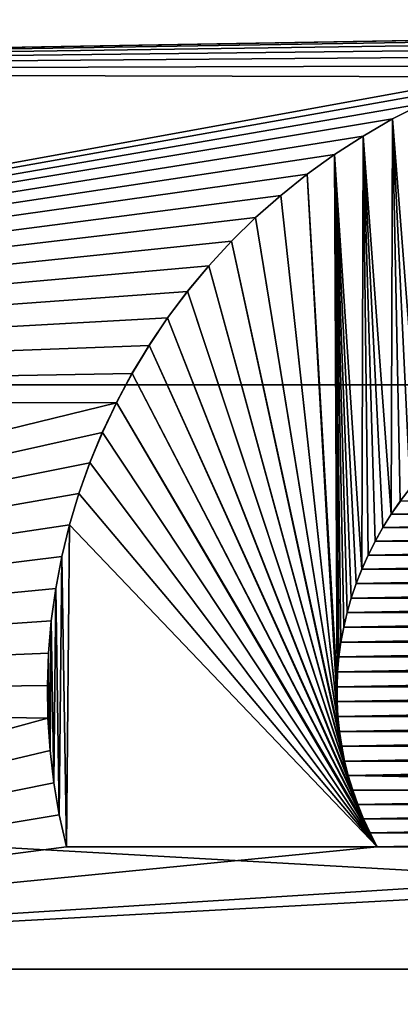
# Model space of a CAD drawing. Header units: metres. Extents: x -99 to 99, y -314 to 25.
# Tile 213 of 256: x 74.939 to 75.783, y -3.614 to -1.429. Entities that reach past the tile are written whole.
import ezdxf

# ---------------------------------------------------------------- set-up
doc = ezdxf.new("R2010")
doc.units = ezdxf.units.M
doc.layers.add('solid_K2442E1000C35', color=7, linetype='CONTINUOUS')

msp = doc.modelspace()

# ---------------------------------------------------------------- linework, layer by layer
at = {"layer": 'solid_K2442E1000C35'}
for points in [[(96.374207, -2.239605, -4), (56.625797, -2.239605, -4), (56.5, 0, -4)], [(96.5, 0, -4), (96.374207, -2.239605, -4), (56.5, 0, -4)], [(75, -0.942857, 109.249374), (71.561562, -0.782206, 109.249374), (71.744736, -1.545127, 109.249374)], [(76.499954, -1.463575, 109.249374), (75, -0.942857, 109.249374), (71.744736, -1.545127, 109.249374)], [(76.953415, -1.53174, 109.249374), (78, -1.659098, 109.249374), (75, -0.942857, 109.249374)], [(75, -0.942857, 109.29937), (75, -0.942857, 109.249374), (78, -1.659098, 109.249374)], [(76.879852, -1.51107, 109.249374), (76.953415, -1.53174, 109.249374), (75, -0.942857, 109.249374)], [(76.805138, -1.494041, 109.249374), (76.879852, -1.51107, 109.249374), (75, -0.942857, 109.249374)], [(76.72966, -1.480754, 109.249374), (76.805138, -1.494041, 109.249374), (75, -0.942857, 109.249374)], [(76.653374, -1.471218, 109.249374), (76.72966, -1.480754, 109.249374), (75, -0.942857, 109.249374)], [(76.576759, -1.46548, 109.249374), (76.653374, -1.471218, 109.249374), (75, -0.942857, 109.249374)], [(76.499954, -1.463575, 109.249374), (76.576759, -1.46548, 109.249374), (75, -0.942857, 109.249374)], [(78, -1.659098, 109.29937), (75, -0.942857, 109.29937), (78, -1.659098, 109.249374)], [(78, -0.954111, 109.29937), (75, -0.942857, 109.29937), (78, -1.659098, 109.29937)], [(76.423157, -1.465485, 109.249374), (76.499954, -1.463575, 109.249374), (71.744736, -1.545127, 109.249374)], [(76.346535, -1.471228, 109.249374), (76.423157, -1.465485, 109.249374), (71.744736, -1.545127, 109.249374)], [(76.270248, -1.480769, 109.249374), (76.346535, -1.471228, 109.249374), (71.744736, -1.545127, 109.249374)], [(76.194778, -1.494058, 109.249374), (76.270248, -1.480769, 109.249374), (71.744736, -1.545127, 109.249374)], [(76.120071, -1.511089, 109.249374), (76.194778, -1.494058, 109.249374), (71.744736, -1.545127, 109.249374)], [(76.046509, -1.531765, 109.249374), (76.120071, -1.511089, 109.249374), (71.744736, -1.545127, 109.249374)], [(75.974022, -1.5561, 109.249374), (76.046509, -1.531765, 109.249374), (71.744736, -1.545127, 109.249374)], [(75.974022, -1.5561, 109.249374), (71.744736, -1.545127, 109.249374), (72.044991, -2.269986, 109.249374)], [(75.903145, -1.583892, 109.249374), (75.974022, -1.5561, 109.249374), (72.044991, -2.269986, 109.249374)], [(75.833839, -1.615159, 109.249374), (75.903145, -1.583892, 109.249374), (72.044991, -2.269986, 109.249374)], [(75.766426, -1.649711, 109.249374), (75.833839, -1.615159, 109.249374), (72.044991, -2.269986, 109.249374)], [(75.766472, -1.649686, 109.29937), (75.833839, -1.615159, 109.249374), (75.766426, -1.649711, 109.249374)], [(75.766472, -1.649686, 109.29937), (75.833893, -1.615135, 109.29937), (75.833839, -1.615159, 109.249374)], [(75.828506, -2.441289, 109.29937), (75.833893, -1.615135, 109.29937), (75.766472, -1.649686, 109.29937)], [(75.700928, -1.687551, 109.249374), (75.766426, -1.649711, 109.249374), (72.044991, -2.269986, 109.249374)], [(75.700989, -1.687509, 109.29937), (75.766426, -1.649711, 109.249374), (75.700928, -1.687551, 109.249374)], [(75.700989, -1.687509, 109.29937), (75.766472, -1.649686, 109.29937), (75.766426, -1.649711, 109.249374)], [(75.763191, -2.526573, 109.29937), (75.766472, -1.649686, 109.29937), (75.700989, -1.687509, 109.29937)], [(75.783424, -2.497414, 109.29937), (75.766472, -1.649686, 109.29937), (75.763191, -2.526573, 109.29937)], [(75.805199, -2.468955, 109.29937), (75.766472, -1.649686, 109.29937), (75.783424, -2.497414, 109.29937)], [(75.828506, -2.441289, 109.29937), (75.766472, -1.649686, 109.29937), (75.805199, -2.468955, 109.29937)], [(75.637604, -1.728475, 109.249374), (75.700928, -1.687551, 109.249374), (72.044991, -2.269986, 109.249374)], [(75.637688, -1.728421, 109.29937), (75.700928, -1.687551, 109.249374), (75.637604, -1.728475, 109.249374)], [(75.637688, -1.728421, 109.29937), (75.700989, -1.687509, 109.29937), (75.700928, -1.687551, 109.249374)], [(75.697868, -2.648782, 109.29937), (75.700989, -1.687509, 109.29937), (75.637688, -1.728421, 109.29937)], [(75.711845, -2.617516, 109.29937), (75.700989, -1.687509, 109.29937), (75.697868, -2.648782, 109.29937)], [(75.727394, -2.586655, 109.29937), (75.700989, -1.687509, 109.29937), (75.711845, -2.617516, 109.29937)], [(75.744514, -2.556297, 109.29937), (75.700989, -1.687509, 109.29937), (75.727394, -2.586655, 109.29937)], [(75.763191, -2.526573, 109.29937), (75.700989, -1.687509, 109.29937), (75.744514, -2.556297, 109.29937)], [(75.576622, -1.772391, 109.249374), (75.637604, -1.728475, 109.249374), (72.044991, -2.269986, 109.249374)], [(75.576683, -1.772346, 109.29937), (75.637604, -1.728475, 109.249374), (75.576622, -1.772391, 109.249374)], [(75.576683, -1.772346, 109.29937), (75.637688, -1.728421, 109.29937), (75.637604, -1.728475, 109.249374)], [(75.642952, -2.909197, 109.29937), (75.637688, -1.728421, 109.29937), (75.576683, -1.772346, 109.29937)], [(75.644295, -2.876137, 109.29937), (75.637688, -1.728421, 109.29937), (75.642952, -2.909197, 109.29937)], [(75.647209, -2.843063, 109.29937), (75.637688, -1.728421, 109.29937), (75.644295, -2.876137, 109.29937)], [(75.651711, -2.810136, 109.29937), (75.637688, -1.728421, 109.29937), (75.647209, -2.843063, 109.29937)], [(75.657776, -2.7774, 109.29937), (75.637688, -1.728421, 109.29937), (75.651711, -2.810136, 109.29937)], [(75.665428, -2.744834, 109.29937), (75.637688, -1.728421, 109.29937), (75.657776, -2.7774, 109.29937)], [(75.67466, -2.712549, 109.29937), (75.637688, -1.728421, 109.29937), (75.665428, -2.744834, 109.29937)], [(75.685471, -2.680511, 109.29937), (75.637688, -1.728421, 109.29937), (75.67466, -2.712549, 109.29937)], [(75.697868, -2.648782, 109.29937), (75.637688, -1.728421, 109.29937), (75.685471, -2.680511, 109.29937)], [(75.518066, -1.819181, 109.249374), (75.576622, -1.772391, 109.249374), (72.044991, -2.269986, 109.249374)], [(75.518105, -1.819148, 109.29937), (75.576622, -1.772391, 109.249374), (75.518066, -1.819181, 109.249374)], [(75.518105, -1.819148, 109.29937), (75.576683, -1.772346, 109.29937), (75.576622, -1.772391, 109.249374)], [(75.645004, -2.975317, 109.29937), (75.576683, -1.772346, 109.29937), (75.518105, -1.819148, 109.29937)], [(75.643188, -2.942267, 109.29937), (75.576683, -1.772346, 109.29937), (75.645004, -2.975317, 109.29937)], [(75.642952, -2.909197, 109.29937), (75.576683, -1.772346, 109.29937), (75.643188, -2.942267, 109.29937)], [(75.462181, -1.868636, 109.249374), (75.518066, -1.819181, 109.249374), (72.044991, -2.269986, 109.249374)], [(75.462227, -1.868596, 109.29937), (75.518066, -1.819181, 109.249374), (75.462181, -1.868636, 109.249374)], [(75.462227, -1.868596, 109.29937), (75.518105, -1.819148, 109.29937), (75.518066, -1.819181, 109.249374)], [(75.648399, -3.008273, 109.29937), (75.518105, -1.819148, 109.29937), (75.462227, -1.868596, 109.29937)], [(75.645004, -2.975317, 109.29937), (75.518105, -1.819148, 109.29937), (75.648399, -3.008273, 109.29937)], [(75.408974, -1.920735, 109.249374), (75.462181, -1.868636, 109.249374), (72.044991, -2.269986, 109.249374)], [(75.409019, -1.920682, 109.29937), (75.462181, -1.868636, 109.249374), (75.408974, -1.920735, 109.249374)], [(75.409019, -1.920682, 109.29937), (75.462227, -1.868596, 109.29937), (75.462181, -1.868636, 109.249374)], [(75.653381, -3.041191, 109.29937), (75.462227, -1.868596, 109.29937), (75.409019, -1.920682, 109.29937)], [(75.648399, -3.008273, 109.29937), (75.462227, -1.868596, 109.29937), (75.653381, -3.041191, 109.29937)], [(75.358658, -1.975214, 109.249374), (75.408974, -1.920735, 109.249374), (72.044991, -2.269986, 109.249374)], [(75.358704, -1.975162, 109.29937), (75.408974, -1.920735, 109.249374), (75.358658, -1.975214, 109.249374)], [(75.358704, -1.975162, 109.29937), (75.409019, -1.920682, 109.29937), (75.408974, -1.920735, 109.249374)], [(75.659935, -3.07394, 109.29937), (75.409019, -1.920682, 109.29937), (75.358704, -1.975162, 109.29937)], [(75.653381, -3.041191, 109.29937), (75.409019, -1.920682, 109.29937), (75.659935, -3.07394, 109.29937)], [(75.311218, -2.032092, 109.249374), (75.358658, -1.975214, 109.249374), (72.044991, -2.269986, 109.249374)], [(75.311256, -2.032051, 109.29937), (75.358658, -1.975214, 109.249374), (75.311218, -2.032092, 109.249374)], [(75.311256, -2.032051, 109.29937), (75.358704, -1.975162, 109.29937), (75.358658, -1.975214, 109.249374)], [(75.66806, -3.106403, 109.29937), (75.358704, -1.975162, 109.29937), (75.311256, -2.032051, 109.29937)], [(75.659935, -3.07394, 109.29937), (75.358704, -1.975162, 109.29937), (75.66806, -3.106403, 109.29937)], [(75.266937, -2.090971, 109.249374), (75.311218, -2.032092, 109.249374), (72.044991, -2.269986, 109.249374)], [(75.266968, -2.090934, 109.29937), (75.311218, -2.032092, 109.249374), (75.266937, -2.090971, 109.249374)], [(75.266968, -2.090934, 109.29937), (75.311256, -2.032051, 109.29937), (75.311218, -2.032092, 109.249374)], [(75.677765, -3.138639, 109.29937), (75.311256, -2.032051, 109.29937), (75.266968, -2.090934, 109.29937)], [(75.66806, -3.106403, 109.29937), (75.311256, -2.032051, 109.29937), (75.677765, -3.138639, 109.29937)], [(75.225784, -2.151888, 109.249374), (75.266937, -2.090971, 109.249374), (72.044991, -2.269986, 109.249374)], [(75.225815, -2.151846, 109.29937), (75.266937, -2.090971, 109.249374), (75.225784, -2.151888, 109.249374)], [(75.225815, -2.151846, 109.29937), (75.266968, -2.090934, 109.29937), (75.266937, -2.090971, 109.249374)], [(75.689049, -3.170548, 109.29937), (75.266968, -2.090934, 109.29937), (75.225815, -2.151846, 109.29937)], [(75.677765, -3.138639, 109.29937), (75.266968, -2.090934, 109.29937), (75.689049, -3.170548, 109.29937)], [(75.187904, -2.214567, 109.249374), (75.225784, -2.151888, 109.249374), (72.044991, -2.269986, 109.249374)], [(75.187927, -2.214523, 109.29937), (75.225784, -2.151888, 109.249374), (75.187904, -2.214567, 109.249374)], [(75.187927, -2.214523, 109.29937), (75.225815, -2.151846, 109.29937), (75.225784, -2.151888, 109.249374)], [(75.70192, -3.202057, 109.29937), (75.225815, -2.151846, 109.29937), (75.187927, -2.214523, 109.29937)], [(75.689049, -3.170548, 109.29937), (75.225815, -2.151846, 109.29937), (75.70192, -3.202057, 109.29937)], [(75.153275, -2.279045, 109.249374), (75.187904, -2.214567, 109.249374), (72.044991, -2.269986, 109.249374)], [(75.153297, -2.279004, 109.29937), (75.187904, -2.214567, 109.249374), (75.153275, -2.279045, 109.249374)], [(75.153297, -2.279004, 109.29937), (75.187927, -2.214523, 109.29937), (75.187904, -2.214567, 109.249374)], [(75.71637, -3.233207, 109.29937), (75.187927, -2.214523, 109.29937), (75.153297, -2.279004, 109.29937)], [(75.70192, -3.202057, 109.29937), (75.187927, -2.214523, 109.29937), (75.71637, -3.233207, 109.29937)], [(95.998642, -4.450076, -4), (57.001354, -4.450076, -4), (56.625797, -2.239605, -4)], [(96.374207, -2.239605, -4), (95.998642, -4.450076, -4), (56.625797, -2.239605, -4)], [(75.153275, -2.279045, 109.249374), (72.044991, -2.269986, 109.249374), (72.454933, -2.938941, 109.249374)], [(75.122063, -2.344949, 109.249374), (75.153275, -2.279045, 109.249374), (72.454933, -2.938941, 109.249374)], [(75.122078, -2.344912, 109.29937), (75.153275, -2.279045, 109.249374), (75.122063, -2.344949, 109.249374)], [(75.122078, -2.344912, 109.29937), (75.153297, -2.279004, 109.29937), (75.153275, -2.279045, 109.249374)], [(75.732399, -3.264, 109.29937), (75.153297, -2.279004, 109.29937), (75.122078, -2.344912, 109.29937)], [(75.71637, -3.233207, 109.29937), (75.153297, -2.279004, 109.29937), (75.732399, -3.264, 109.29937)], [(75.094322, -2.412153, 109.249374), (75.122063, -2.344949, 109.249374), (72.454933, -2.938941, 109.249374)], [(75.094337, -2.412117, 109.29937), (75.122063, -2.344949, 109.249374), (75.094322, -2.412153, 109.249374)], [(75.094337, -2.412117, 109.29937), (75.122078, -2.344912, 109.29937), (75.122063, -2.344949, 109.249374)], [(75.732399, -3.264, 109.29937), (75.122078, -2.344912, 109.29937), (75.094337, -2.412117, 109.29937)], [(75.070076, -2.480533, 109.249374), (75.094322, -2.412153, 109.249374), (72.454933, -2.938941, 109.249374)], [(75.070091, -2.480498, 109.29937), (75.094322, -2.412153, 109.249374), (75.070076, -2.480533, 109.249374)], [(75.070091, -2.480498, 109.29937), (75.094337, -2.412117, 109.29937), (75.094322, -2.412153, 109.249374)], [(75.732399, -3.264, 109.29937), (75.094337, -2.412117, 109.29937), (75.070091, -2.480498, 109.29937)], [(75.04937, -2.54997, 109.249374), (75.070076, -2.480533, 109.249374), (72.454933, -2.938941, 109.249374)], [(75.049377, -2.549935, 109.29937), (75.070076, -2.480533, 109.249374), (75.04937, -2.54997, 109.249374)], [(75.049377, -2.549935, 109.29937), (75.070091, -2.480498, 109.29937), (75.070076, -2.480533, 109.249374)], [(75.732399, -3.264, 109.29937), (75.070091, -2.480498, 109.29937), (75.049377, -2.549935, 109.29937)], [(75.805199, -2.468955, 109.29937), (75.783424, -2.497414, 109.29937), (75.783546, -2.497257, 109.249374)], [(75.783424, -2.497414, 109.29937), (75.763191, -2.526573, 109.29937), (75.763268, -2.526455, 109.249374)], [(77.216606, -2.497456, 109.249374), (75.783546, -2.497257, 109.249374), (75.763268, -2.526455, 109.249374)], [(75.783424, -2.497414, 109.29937), (75.763268, -2.526455, 109.249374), (75.783546, -2.497257, 109.249374)], [(77.236839, -2.526619, 109.249374), (77.216606, -2.497456, 109.249374), (75.763268, -2.526455, 109.249374)], [(75.763191, -2.526573, 109.29937), (75.744514, -2.556297, 109.29937), (75.744583, -2.556185, 109.249374)], [(77.236839, -2.526619, 109.249374), (75.763268, -2.526455, 109.249374), (75.744583, -2.556185, 109.249374)], [(75.763191, -2.526573, 109.29937), (75.744583, -2.556185, 109.249374), (75.763268, -2.526455, 109.249374)], [(77.255508, -2.556336, 109.249374), (77.236839, -2.526619, 109.249374), (75.744583, -2.556185, 109.249374)], [(75.032219, -2.620332, 109.249374), (75.04937, -2.54997, 109.249374), (72.454933, -2.938941, 109.249374)], [(75.032227, -2.620297, 109.29937), (75.04937, -2.54997, 109.249374), (75.032219, -2.620332, 109.249374)], [(75.032227, -2.620297, 109.29937), (75.049377, -2.549935, 109.29937), (75.04937, -2.54997, 109.249374)], [(75.042221, -3.264, 109.29937), (75.049377, -2.549935, 109.29937), (75.032227, -2.620297, 109.29937)], [(75.732399, -3.264, 109.29937), (75.049377, -2.549935, 109.29937), (75.042221, -3.264, 109.29937)], [(75.744514, -2.556297, 109.29937), (75.727394, -2.586655, 109.29937), (75.727463, -2.586518, 109.249374)], [(77.255508, -2.556336, 109.249374), (75.744583, -2.556185, 109.249374), (75.727463, -2.586518, 109.249374)], [(75.744514, -2.556297, 109.29937), (75.727463, -2.586518, 109.249374), (75.744583, -2.556185, 109.249374)], [(77.272614, -2.586676, 109.249374), (77.255508, -2.556336, 109.249374), (75.727463, -2.586518, 109.249374)], [(75.727394, -2.586655, 109.29937), (75.711845, -2.617516, 109.29937), (75.711922, -2.617356, 109.249374)], [(77.272614, -2.586676, 109.249374), (75.727463, -2.586518, 109.249374), (75.711922, -2.617356, 109.249374)], [(75.727394, -2.586655, 109.29937), (75.711922, -2.617356, 109.249374), (75.727463, -2.586518, 109.249374)], [(77.288162, -2.617522, 109.249374), (77.272614, -2.586676, 109.249374), (75.711922, -2.617356, 109.249374)], [(75.018715, -2.691236, 109.249374), (75.032219, -2.620332, 109.249374), (72.454933, -2.938941, 109.249374)], [(75.018723, -2.691204, 109.29937), (75.032219, -2.620332, 109.249374), (75.018715, -2.691236, 109.249374)], [(75.018723, -2.691204, 109.29937), (75.032227, -2.620297, 109.29937), (75.032219, -2.620332, 109.249374)], [(75.026489, -3.193313, 109.29937), (75.032227, -2.620297, 109.29937), (75.018723, -2.691204, 109.29937)], [(75.042221, -3.264, 109.29937), (75.032227, -2.620297, 109.29937), (75.026489, -3.193313, 109.29937)], [(75.711845, -2.617516, 109.29937), (75.697868, -2.648782, 109.29937), (75.697937, -2.648634, 109.249374)], [(77.288162, -2.617522, 109.249374), (75.711922, -2.617356, 109.249374), (75.697937, -2.648634, 109.249374)], [(75.711845, -2.617516, 109.29937), (75.697937, -2.648634, 109.249374), (75.711922, -2.617356, 109.249374)], [(77.302132, -2.648787, 109.249374), (77.288162, -2.617522, 109.249374), (75.697937, -2.648634, 109.249374)], [(75.697868, -2.648782, 109.29937), (75.685471, -2.680511, 109.29937), (75.685516, -2.680401, 109.249374)], [(77.302132, -2.648787, 109.249374), (75.697937, -2.648634, 109.249374), (75.685516, -2.680401, 109.249374)], [(75.697868, -2.648782, 109.29937), (75.685516, -2.680401, 109.249374), (75.697937, -2.648634, 109.249374)], [(77.314529, -2.680528, 109.249374), (77.302132, -2.648787, 109.249374), (75.685516, -2.680401, 109.249374)], [(75.685471, -2.680511, 109.29937), (75.67466, -2.712549, 109.29937), (75.674683, -2.712471, 109.249374)], [(77.314529, -2.680528, 109.249374), (75.685516, -2.680401, 109.249374), (75.674683, -2.712471, 109.249374)], [(75.685471, -2.680511, 109.29937), (75.674683, -2.712471, 109.249374), (75.685516, -2.680401, 109.249374)], [(77.325356, -2.712575, 109.249374), (77.314529, -2.680528, 109.249374), (75.674683, -2.712471, 109.249374)], [(75.008842, -2.76272, 109.249374), (75.018715, -2.691236, 109.249374), (72.454933, -2.938941, 109.249374)], [(75.00885, -2.762694, 109.29937), (75.018715, -2.691236, 109.249374), (75.008842, -2.76272, 109.249374)], [(75.00885, -2.762694, 109.29937), (75.018723, -2.691204, 109.29937), (75.018715, -2.691236, 109.249374)], [(75.014412, -3.122208, 109.29937), (75.018723, -2.691204, 109.29937), (75.00885, -2.762694, 109.29937)], [(75.026489, -3.193313, 109.29937), (75.018723, -2.691204, 109.29937), (75.014412, -3.122208, 109.29937)], [(75.67466, -2.712549, 109.29937), (75.665428, -2.744834, 109.29937), (75.665443, -2.744763, 109.249374)], [(77.325356, -2.712575, 109.249374), (75.674683, -2.712471, 109.249374), (75.665443, -2.744763, 109.249374)], [(75.67466, -2.712549, 109.29937), (75.665443, -2.744763, 109.249374), (75.674683, -2.712471, 109.249374)], [(77.334579, -2.744857, 109.249374), (77.325356, -2.712575, 109.249374), (75.665443, -2.744763, 109.249374)], [(75.665428, -2.744834, 109.29937), (75.657776, -2.7774, 109.29937), (75.657791, -2.777327, 109.249374)], [(77.334579, -2.744857, 109.249374), (75.665443, -2.744763, 109.249374), (75.657791, -2.777327, 109.249374)], [(75.665428, -2.744834, 109.29937), (75.657791, -2.777327, 109.249374), (75.665443, -2.744763, 109.249374)], [(77.342224, -2.777415, 109.249374), (77.334579, -2.744857, 109.249374), (75.657791, -2.777327, 109.249374)], [(75.002632, -2.834509, 109.249374), (75.008842, -2.76272, 109.249374), (72.454933, -2.938941, 109.249374)], [(75.002632, -2.834486, 109.29937), (75.00885, -2.762694, 109.29937), (75.008842, -2.76272, 109.249374)], [(75.005974, -3.050617, 109.29937), (75.00885, -2.762694, 109.29937), (75.002632, -2.834486, 109.29937)], [(75.002632, -2.834486, 109.29937), (75.008842, -2.76272, 109.249374), (75.002632, -2.834509, 109.249374)], [(75.014412, -3.122208, 109.29937), (75.00885, -2.762694, 109.29937), (75.005974, -3.050617, 109.29937)], [(75.657776, -2.7774, 109.29937), (75.651711, -2.810136, 109.29937), (75.651718, -2.810065, 109.249374)], [(77.342224, -2.777415, 109.249374), (75.657791, -2.777327, 109.249374), (75.651718, -2.810065, 109.249374)], [(75.657776, -2.7774, 109.29937), (75.651718, -2.810065, 109.249374), (75.657791, -2.777327, 109.249374)], [(77.348289, -2.810145, 109.249374), (77.342224, -2.777415, 109.249374), (75.651718, -2.810065, 109.249374)], [(75.651711, -2.810136, 109.29937), (75.647209, -2.843063, 109.29937), (75.647217, -2.843011, 109.249374)], [(77.348289, -2.810145, 109.249374), (75.651718, -2.810065, 109.249374), (75.647217, -2.843011, 109.249374)], [(75.651711, -2.810136, 109.29937), (75.647217, -2.843011, 109.249374), (75.651718, -2.810065, 109.249374)], [(77.352791, -2.843074, 109.249374), (77.348289, -2.810145, 109.249374), (75.647217, -2.843011, 109.249374)], [(75.000076, -2.906641, 109.249374), (75.002632, -2.834509, 109.249374), (72.454933, -2.938941, 109.249374)], [(75.000076, -2.906617, 109.29937), (75.002632, -2.834486, 109.29937), (75.002632, -2.834509, 109.249374)], [(75.00119, -2.978654, 109.29937), (75.002632, -2.834486, 109.29937), (75.000076, -2.906617, 109.29937)], [(75.000076, -2.906617, 109.29937), (75.002632, -2.834509, 109.249374), (75.000076, -2.906641, 109.249374)], [(75.005974, -3.050617, 109.29937), (75.002632, -2.834486, 109.29937), (75.00119, -2.978654, 109.29937)], [(77.352791, -2.843074, 109.249374), (75.647217, -2.843011, 109.249374), (75.644295, -2.876108, 109.249374)], [(75.647209, -2.843063, 109.29937), (75.644295, -2.876108, 109.249374), (75.647217, -2.843011, 109.249374)], [(75.647209, -2.843063, 109.29937), (75.644295, -2.876137, 109.29937), (75.644295, -2.876108, 109.249374)], [(77.355705, -2.876152, 109.249374), (77.352791, -2.843074, 109.249374), (75.644295, -2.876108, 109.249374)], [(77.355705, -2.876152, 109.249374), (75.644295, -2.876108, 109.249374), (75.642952, -2.909184, 109.249374)], [(75.644295, -2.876137, 109.29937), (75.642952, -2.909184, 109.249374), (75.644295, -2.876108, 109.249374)], [(75.644295, -2.876137, 109.29937), (75.642952, -2.909197, 109.29937), (75.642952, -2.909184, 109.249374)], [(77.357048, -2.909214, 109.249374), (77.355705, -2.876152, 109.249374), (75.642952, -2.909184, 109.249374)], [(75.00119, -2.978675, 109.249374), (75.000076, -2.906641, 109.249374), (72.454933, -2.938941, 109.249374)], [(75.00119, -2.978654, 109.29937), (75.000076, -2.906617, 109.29937), (75.000076, -2.906641, 109.249374)], [(75.00119, -2.978654, 109.29937), (75.000076, -2.906641, 109.249374), (75.00119, -2.978675, 109.249374)], [(77.357048, -2.909214, 109.249374), (75.642952, -2.909184, 109.249374), (75.643188, -2.942262, 109.249374)], [(75.642952, -2.909197, 109.29937), (75.643188, -2.942262, 109.249374), (75.642952, -2.909184, 109.249374)], [(75.642952, -2.909197, 109.29937), (75.643188, -2.942267, 109.29937), (75.643188, -2.942262, 109.249374)], [(77.356812, -2.942283, 109.249374), (77.357048, -2.909214, 109.249374), (75.643188, -2.942262, 109.249374)], [(75.00119, -2.978675, 109.249374), (72.454933, -2.938941, 109.249374), (72.96447, -3.53553, 109.249374)], [(77.356812, -2.942283, 109.249374), (75.643188, -2.942262, 109.249374), (75.645004, -2.975316, 109.249374)], [(75.645004, -2.975317, 109.29937), (75.645004, -2.975316, 109.249374), (75.643188, -2.942262, 109.249374)], [(75.643188, -2.942267, 109.29937), (75.645004, -2.975317, 109.29937), (75.643188, -2.942262, 109.249374)], [(77.354996, -2.975331, 109.249374), (77.356812, -2.942283, 109.249374), (75.645004, -2.975316, 109.249374)], [(75.005974, -3.050631, 109.249374), (75.00119, -2.978675, 109.249374), (72.96447, -3.53553, 109.249374)], [(75.005974, -3.050617, 109.29937), (75.00119, -2.978654, 109.29937), (75.00119, -2.978675, 109.249374)], [(75.005974, -3.050617, 109.29937), (75.00119, -2.978675, 109.249374), (75.005974, -3.050631, 109.249374)], [(77.354996, -2.975331, 109.249374), (75.645004, -2.975316, 109.249374), (75.648399, -3.008276, 109.249374)], [(75.648399, -3.008273, 109.29937), (75.648399, -3.008276, 109.249374), (75.645004, -2.975316, 109.249374)], [(75.645004, -2.975317, 109.29937), (75.648399, -3.008273, 109.29937), (75.645004, -2.975316, 109.249374)], [(77.351601, -3.008283, 109.249374), (77.354996, -2.975331, 109.249374), (75.648399, -3.008276, 109.249374)], [(75.648399, -3.008273, 109.29937), (75.653381, -3.041191, 109.29937), (75.648399, -3.008276, 109.249374)], [(77.351601, -3.008283, 109.249374), (75.648399, -3.008276, 109.249374), (75.653381, -3.0412, 109.249374)], [(75.653381, -3.041191, 109.29937), (75.653381, -3.0412, 109.249374), (75.648399, -3.008276, 109.249374)], [(77.346619, -3.041198, 109.249374), (77.351601, -3.008283, 109.249374), (75.653381, -3.0412, 109.249374)], [(75.014412, -3.122215, 109.249374), (75.005974, -3.050631, 109.249374), (72.96447, -3.53553, 109.249374)], [(75.014412, -3.122208, 109.29937), (75.005974, -3.050617, 109.29937), (75.005974, -3.050631, 109.249374)], [(75.014412, -3.122208, 109.29937), (75.005974, -3.050631, 109.249374), (75.014412, -3.122215, 109.249374)], [(75.653381, -3.041191, 109.29937), (75.659935, -3.07394, 109.29937), (75.653381, -3.0412, 109.249374)], [(77.346619, -3.041198, 109.249374), (75.653381, -3.0412, 109.249374), (75.659935, -3.073954, 109.249374)], [(75.659935, -3.07394, 109.29937), (75.659935, -3.073954, 109.249374), (75.653381, -3.0412, 109.249374)], [(77.340065, -3.073945, 109.249374), (77.346619, -3.041198, 109.249374), (75.659935, -3.073954, 109.249374)], [(75.659935, -3.07394, 109.29937), (75.66806, -3.106403, 109.29937), (75.659935, -3.073954, 109.249374)], [(77.340065, -3.073945, 109.249374), (75.659935, -3.073954, 109.249374), (75.668068, -3.106418, 109.249374)], [(75.66806, -3.106403, 109.29937), (75.668068, -3.106418, 109.249374), (75.659935, -3.073954, 109.249374)], [(77.33194, -3.106406, 109.249374), (77.340065, -3.073945, 109.249374), (75.668068, -3.106418, 109.249374)], [(75.026489, -3.193316, 109.249374), (75.014412, -3.122215, 109.249374), (72.96447, -3.53553, 109.249374)], [(75.014412, -3.122208, 109.29937), (75.014412, -3.122215, 109.249374), (75.026489, -3.193316, 109.249374)], [(75.026489, -3.193313, 109.29937), (75.014412, -3.122208, 109.29937), (75.026489, -3.193316, 109.249374)], [(75.66806, -3.106403, 109.29937), (75.677765, -3.138639, 109.29937), (75.668068, -3.106418, 109.249374)], [(77.322235, -3.138642, 109.249374), (77.33194, -3.106406, 109.249374), (75.668068, -3.106418, 109.249374)], [(77.322235, -3.138642, 109.249374), (75.668068, -3.106418, 109.249374), (75.677773, -3.138652, 109.249374)], [(75.677765, -3.138639, 109.29937), (75.677773, -3.138652, 109.249374), (75.668068, -3.106418, 109.249374)], [(75.677765, -3.138639, 109.29937), (75.689049, -3.170548, 109.29937), (75.677773, -3.138652, 109.249374)], [(77.322235, -3.138642, 109.249374), (75.677773, -3.138652, 109.249374), (75.689049, -3.170558, 109.249374)], [(75.689049, -3.170548, 109.29937), (75.689049, -3.170558, 109.249374), (75.677773, -3.138652, 109.249374)], [(77.310951, -3.17055, 109.249374), (77.322235, -3.138642, 109.249374), (75.689049, -3.170558, 109.249374)], [(75.689049, -3.170548, 109.29937), (75.70192, -3.202057, 109.29937), (75.689049, -3.170558, 109.249374)], [(77.310951, -3.17055, 109.249374), (75.689049, -3.170558, 109.249374), (75.70192, -3.202064, 109.249374)], [(75.70192, -3.202057, 109.29937), (75.70192, -3.202064, 109.249374), (75.689049, -3.170558, 109.249374)], [(77.29808, -3.202059, 109.249374), (77.310951, -3.17055, 109.249374), (75.70192, -3.202064, 109.249374)], [(75.042221, -3.264, 109.249374), (75.026489, -3.193316, 109.249374), (72.96447, -3.53553, 109.249374)], [(75.026489, -3.193313, 109.29937), (75.026489, -3.193316, 109.249374), (75.042221, -3.264, 109.249374)], [(75.042221, -3.264, 109.29937), (75.026489, -3.193313, 109.29937), (75.042221, -3.264, 109.249374)], [(75.70192, -3.202057, 109.29937), (75.71637, -3.233207, 109.29937), (75.70192, -3.202064, 109.249374)], [(77.29808, -3.202059, 109.249374), (75.70192, -3.202064, 109.249374), (75.71637, -3.233211, 109.249374)], [(75.71637, -3.233207, 109.29937), (75.71637, -3.233211, 109.249374), (75.70192, -3.202064, 109.249374)], [(77.28363, -3.233208, 109.249374), (77.29808, -3.202059, 109.249374), (75.71637, -3.233211, 109.249374)], [(75.71637, -3.233207, 109.29937), (75.732399, -3.264, 109.29937), (75.71637, -3.233211, 109.249374)], [(77.28363, -3.233208, 109.249374), (75.71637, -3.233211, 109.249374), (75.732399, -3.264, 109.249374)], [(75.732399, -3.264, 109.29937), (75.732399, -3.264, 109.249374), (75.71637, -3.233211, 109.249374)], [(77.28363, -3.233208, 109.249374), (75.732399, -3.264, 109.249374), (77.267601, -3.264, 109.249374)], [(77.957779, -3.264, 109.249374), (72.96447, -3.53553, 109.249374), (80.03553, -3.53553, 109.249374)], [(77.957779, -3.264, 109.249374), (77.267601, -3.264, 109.249374), (72.96447, -3.53553, 109.249374)], [(75.732399, -3.264, 109.249374), (72.96447, -3.53553, 109.249374), (77.267601, -3.264, 109.249374)], [(75.732399, -3.264, 109.249374), (75.042221, -3.264, 109.249374), (72.96447, -3.53553, 109.249374)], [(75.042221, -3.264, 109.29937), (75.042221, -3.264, 109.249374), (75.732399, -3.264, 109.249374)], [(75.732399, -3.264, 109.29937), (75.042221, -3.264, 109.29937), (75.732399, -3.264, 109.249374)], [(80.03553, -3.53553, 109.249374), (72.96447, -3.53553, 109.249374), (73.561058, -4.045068, 109.249374)], [(80.03553, -3.53553, 109.249374), (73.561058, -4.045068, 109.249374), (79.438942, -4.045068, 109.249374)]]:
    msp.add_3dface(points, dxfattribs=at)

doc.saveas('drawing.dxf')
